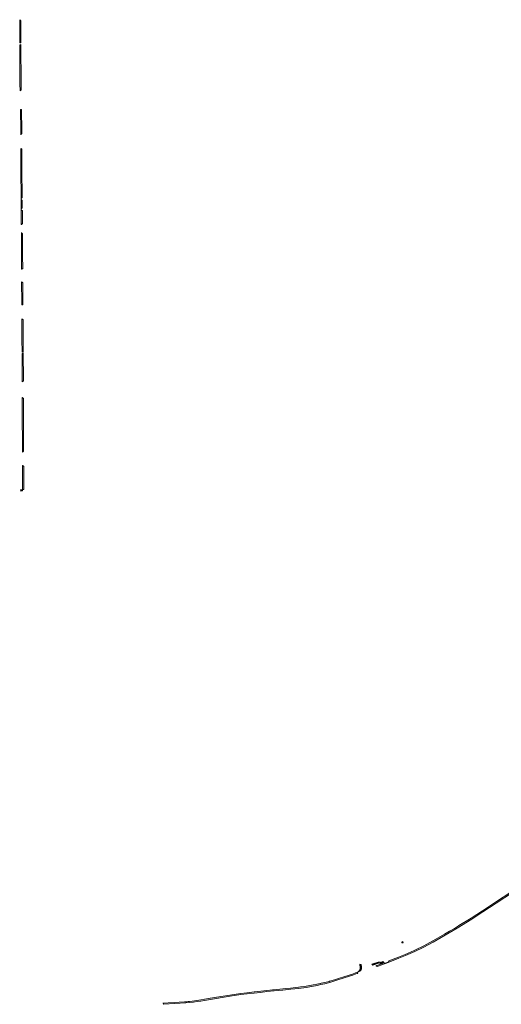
# Model space of a CAD drawing. Extents: x 98391 to 109703, y 464044 to 471306.
# Tile 18 of 31: x 103236 to 103647, y 468729 to 469570. Entities that reach past the tile are written whole.
import ezdxf

# ---------------------------------------------------------------- set-up
doc = ezdxf.new("R2010")
doc.units = 0
doc.layers.add('002 JA', color=3, linetype='Continuous', lineweight=20, true_color=0x00ff00)

msp = doc.modelspace()

# ---------------------------------------------------------------- hatches: boundary and pattern name
at = {"layer": '002 JA', "true_color": 0x00ff00}
for points in [[(103236.63, 469569.66), (103236.48, 469569.66), (103236.16, 469569.77), (103235.89, 469569.97), (103235.62, 469570.26), (103235.68, 469550.37), (103236.68, 469550.45), (103236.63, 469569.66)], [(103235.68, 469548.9), (103235.84, 469515.36), (103235.84, 469515.35), (103235.94, 469509.34), (103236.05, 469509.56), (103236.27, 469509.86), (103236.6, 469510.06), (103236.93, 469510.12), (103236.84, 469515.37), (103236.68, 469549), (103235.68, 469548.9)], [(103237.21, 469493.37), (103236.88, 469493.41), (103236.21, 469493.63), (103236.52, 469475.41), (103236.52, 469471.99), (103236.64, 469472.22), (103236.88, 469472.51), (103237.21, 469472.68), (103237.52, 469472.72), (103237.51, 469475.42), (103237.21, 469493.37)], [(103237.52, 469459.69), (103237.38, 469459.69), (103237.06, 469459.79), (103236.79, 469459.99), (103236.52, 469460.28), (103236.52, 469442.97), (103236.52, 469442.96), (103236.79, 469416.98), (103236.79, 469416.98), (103236.84, 469417.29), (103236.98, 469417.57), (103237.2, 469417.8), (103237.48, 469417.94), (103237.78, 469417.99), (103237.52, 469442.97), (103237.52, 469459.69)], [(103237.8, 469415.99), (103237.79, 469415.99), (103237.41, 469416.07), (103237.09, 469416.28), (103236.87, 469416.6), (103236.79, 469416.98), (103236.79, 469416.98), (103236.88, 469408.22), (103236.88, 469408.22), (103236.93, 469408.53), (103237.07, 469408.81), (103237.29, 469409.04), (103237.57, 469409.18), (103237.87, 469409.23), (103237.86, 469410.84), (103237.8, 469415.99)], [(103236.88, 469408.22), (103237.01, 469395.34), (103237.12, 469395.35), (103237.33, 469395.54), (103237.65, 469395.75), (103238, 469395.81), (103237.89, 469407.23), (103237.88, 469407.23), (103237.5, 469407.31), (103237.18, 469407.52), (103236.96, 469407.84), (103236.88, 469408.22), (103236.88, 469408.22)], [(103238.08, 469387.67), (103237.88, 469387.67), (103237.55, 469387.8), (103237.28, 469388.03), (103237.07, 469388.3), (103237.09, 469386.48), (103237.07, 469368.94), (103237.07, 469368.93), (103237.17, 469357.01), (103237.3, 469357.1), (103237.43, 469357.2), (103237.55, 469357.29), (103237.88, 469357.47), (103238.16, 469357.5), (103238.07, 469368.93), (103238.09, 469386.48), (103238.08, 469387.67)], [(103238.39, 469328.74), (103238.25, 469345.79), (103238.04, 469345.79), (103237.71, 469345.93), (103237.25, 469346.22), (103237.39, 469328.74), (103237.4, 469326.55), (103238.4, 469326.56), (103238.4, 469326.56), (103238.39, 469328.74)], [(103238.58, 469297.03), (103238.48, 469314.07), (103238.35, 469314.07), (103238.03, 469314.16), (103237.76, 469314.36), (103237.49, 469314.64), (103237.48, 469314.65), (103237.58, 469297.02), (103237.58, 469297.02), (103237.67, 469286.12), (103238.67, 469286.16), (103238.58, 469297.03)], [(103238.85, 469262.85), (103238.68, 469285.17), (103237.68, 469285.11), (103237.86, 469262.84), (103237.86, 469260.8), (103238.05, 469261.07), (103238.31, 469261.31), (103238.64, 469261.45), (103238.86, 469261.46), (103238.85, 469262.85)], [(103238.93, 469201.35), (103239.01, 469205.69), (103238.87, 469232.88), (103238.86, 469246.72), (103238.51, 469246.78), (103238.18, 469246.98), (103237.96, 469247.29), (103237.86, 469247.49), (103237.87, 469232.88), (103237.87, 469232.88), (103238.01, 469205.7), (103237.92, 469200.82), (103238.26, 469201.12), (103238.59, 469201.3), (103238.93, 469201.35)], [(103238.05, 469168.69), (103238.91, 469168.81), (103239.05, 469168.81), (103239.04, 469188.77), (103238.85, 469188.78), (103238.52, 469188.9), (103238.26, 469189.13), (103238.19, 469189.22), (103238.11, 469189.31), (103238.04, 469189.39), (103238.05, 469168.69)], [(103238.05, 469167.68), (103238.05, 469167.83), (103238.05, 469168.69), (103236.37, 469168.45), (103236.5, 469167.46), (103238.05, 469167.68)], [(103540.89, 468761.1), (103541.04, 468761.15), (103541.94, 468761.47), (103548.18, 468763.86), (103550.26, 468764.67), (103559.51, 468768.28), (103565.22, 468770.63), (103573, 468773.99), (103580.78, 468777.8), (103588.67, 468782.11), (103599.07, 468787.97), (103609.32, 468794.05), (103621.82, 468801.72), (103631.35, 468807.85), (103642.64, 468815.26), (103656.54, 468824.33), (103672.58, 468834.78), (103702.93, 468854.55), (103739.41, 468878.45), (103769.55, 468898.21), (103790.1, 468911.76), (103814.46, 468927.69), (103832.91, 468939.8), (103841.56, 468945.38), (103865.09, 468960.7), (103890.45, 468977.1), (103907.71, 468988.36), (103925.62, 468999.94), (103925.7, 469000), (103942.05, 469010.57), (103951.08, 469016.37), (103957.67, 469020.67), (103962.62, 469023.84), (103963.3, 469024.28), (103963.98, 469024.72), (103964.66, 469025.17), (103965.33, 469025.63), (103966, 469026.09), (103966.66, 469026.56), (103966.28, 469027.51), (103966.16, 469027.43), (103966.13, 469027.41), (103966.11, 469027.39), (103966.08, 469027.37), (103964.76, 469026.45), (103963.43, 469025.55), (103962.08, 469024.68), (103962.08, 469024.68), (103961.23, 469024.13), (103950.19, 469016.74), (103925.21, 469000), (103914.45, 468993.91), (103907.16, 468989.2), (103907.16, 468989.19), (103889.9, 468977.94), (103864.54, 468961.54), (103864.54, 468961.54), (103841.02, 468946.22), (103832.37, 468940.64), (103832.36, 468940.64), (103813.91, 468928.53), (103789.55, 468912.6), (103789.55, 468912.6), (103769.01, 468899.05), (103702.38, 468855.39), (103655.99, 468825.17), (103655.99, 468825.17), (103642.1, 468816.09), (103642.09, 468816.09), (103630.8, 468808.69), (103621.29, 468802.57), (103610.85, 468796.16), (103610.51, 468795.85), (103606.93, 468793.7), (103602.68, 468791.27), (103598.57, 468788.83), (103588.63, 468783.24), (103583.33, 468780.21), (103580.75, 468778.92), (103580.32, 468778.69), (103577.92, 468777.51), (103576.48, 468776.79), (103575.88, 468776.51), (103572.58, 468774.9), (103564.83, 468771.55), (103559.14, 468769.21), (103550.83, 468765.97), (103550.87, 468765.78), (103550.83, 468765.47), (103550.7, 468765.18), (103550.48, 468764.95), (103550.2, 468764.8), (103548.09, 468764.06), (103547.78, 468764.01), (103547.47, 468764.05), (103547.19, 468764.19), (103546.96, 468764.41), (103546.94, 468764.46), (103541.59, 468762.41), (103540.72, 468762.1), (103540.39, 468761.99), (103539.74, 468761.86), (103539.78, 468761.86), (103540.14, 468761.84), (103540.48, 468761.7), (103540.74, 468761.44), (103540.89, 468761.1)], [(103561.87, 468782.06), (103561.9, 468781.99), (103562.08, 468781.73), (103562.33, 468781.54), (103562.62, 468781.43), (103562.94, 468781.43), (103563.22, 468781.51), (103562.77, 468782.49), (103561.87, 468782.06)], [(103542.61, 468765.28), (103542.6, 468765.29), (103536.4, 468763.16), (103536.58, 468762.96), (103536.95, 468762.35), (103537.13, 468762.37), (103537.18, 468762.37), (103542.97, 468764.36), (103542.88, 468764.51), (103542.61, 468765.28)], [(103542.97, 468764.36), (103543.08, 468764.18), (103543.39, 468763.95), (103543.76, 468763.86), (103544.14, 468763.9), (103546.79, 468764.78), (103546.76, 468764.85), (103546.5, 468764.9), (103546.21, 468765.04), (103545.99, 468765.27), (103545.86, 468765.53), (103544.35, 468765.03), (103544.15, 468764.82), (103543.87, 468764.67), (103542.97, 468764.36)], [(103358.63, 468728.9), (103377.5, 468730.04), (103380.73, 468730.37), (103383.95, 468730.75), (103387.17, 468731.18), (103390.38, 468731.67), (103393.58, 468732.21), (103396.77, 468732.8), (103415.3, 468735.82), (103424.42, 468737.17), (103429.86, 468737.8), (103435.99, 468738.51), (103441.27, 468739.11), (103446.73, 468739.72), (103452.89, 468740.32), (103460.45, 468741.09), (103467.18, 468741.73), (103473.96, 468742.48), (103480.34, 468743.4), (103485.16, 468744.18), (103489.71, 468745), (103492.86, 468745.71), (103496.13, 468746.5), (103500.61, 468747.65), (103504.92, 468748.95), (103513.66, 468751.67), (103520.14, 468753.83), (103522.87, 468754.8), (103524.1, 468755.28), (103524.32, 468755.38), (103524.23, 468755.64), (103524.22, 468755.99), (103524.34, 468756.31), (103524.56, 468756.58), (103524.65, 468756.66), (103523.7, 468756.19), (103523.53, 468756.13), (103522.53, 468755.74), (103519.81, 468754.78), (103513.35, 468752.62), (103507.82, 468750.9), (103504.62, 468749.91), (103500.34, 468748.61), (103500.04, 468748.53), (103498.79, 468748.21), (103495.89, 468747.47), (103493.25, 468746.83), (103492.63, 468746.68), (103492.19, 468746.58), (103489.52, 468745.98), (103486.27, 468745.4), (103484.99, 468745.17), (103480.19, 468744.39), (103475.6, 468743.73), (103473.84, 468743.48), (103471.41, 468743.21), (103467.07, 468742.73), (103463.02, 468742.34), (103460.35, 468742.09), (103452.79, 468741.31), (103451.66, 468741.2), (103446.63, 468740.71), (103446.62, 468740.71), (103436.26, 468739.55), (103435.88, 468739.5), (103429.74, 468738.79), (103424.27, 468738.16), (103415.15, 468736.81), (103415.14, 468736.81), (103415.14, 468736.81), (103407.37, 468735.55), (103396.6, 468733.79), (103396.57, 468733.78), (103393.4, 468733.19), (103390.22, 468732.66), (103387.03, 468732.17), (103387.03, 468732.17), (103387.03, 468732.17), (103384.93, 468731.88), (103382.82, 468731.61), (103380.71, 468731.37), (103380.63, 468731.36), (103380.55, 468731.35), (103379.52, 468731.24), (103378.49, 468731.14), (103377.45, 468731.04), (103377.42, 468731.04), (103377.41, 468731.04), (103376.51, 468730.98), (103357.9, 468729.86), (103357.99, 468729.77), (103358.02, 468729.76), (103358.33, 468729.55), (103358.54, 468729.25), (103358.63, 468728.9)], [(103526.03, 468763.31), (103526.05, 468763.25), (103526.07, 468763.17), (103526.23, 468762.28), (103526.46, 468760.95), (103526.52, 468760), (103526.54, 468759.74), (103526.52, 468759.48), (103526.48, 468759.07), (103526.48, 468759.07), (103526.48, 468759.07), (103526.21, 468758.34), (103525.52, 468757.41), (103525.52, 468757.41), (103525.52, 468757.41), (103524.65, 468756.66), (103524.77, 468756.72), (103524.89, 468756.76), (103526.77, 468757.41), (103527.1, 468757.86), (103527.46, 468758.84), (103527.54, 468759.73), (103527.46, 468761.07), (103527.15, 468762.8), (103526.03, 468763.31)]]:
    msp.add_hatch(color=3, dxfattribs=at).paths.add_polyline_path(points)

# ---------------------------------------------------------------- linework, layer by layer
at = {"layer": '002 JA', "color": 54, "true_color": 0x00c000}
for points in [[(103236.63, 469569.66), (103236.48, 469569.66), (103236.16, 469569.77), (103235.89, 469569.97), (103235.62, 469570.26), (103235.68, 469550.37), (103236.68, 469550.45), (103236.63, 469569.66)], [(103235.68, 469548.9), (103235.84, 469515.36), (103235.84, 469515.35), (103235.94, 469509.34), (103236.05, 469509.56), (103236.27, 469509.86), (103236.6, 469510.06), (103236.93, 469510.12), (103236.84, 469515.37), (103236.68, 469549), (103235.68, 469548.9)], [(103237.21, 469493.37), (103236.88, 469493.41), (103236.21, 469493.63), (103236.52, 469475.41), (103236.52, 469471.99), (103236.64, 469472.22), (103236.88, 469472.51), (103237.21, 469472.68), (103237.52, 469472.72), (103237.51, 469475.42), (103237.21, 469493.37)], [(103237.52, 469459.69), (103237.38, 469459.69), (103237.06, 469459.79), (103236.79, 469459.99), (103236.52, 469460.28), (103236.52, 469442.97), (103236.52, 469442.96), (103236.79, 469416.98), (103236.79, 469416.98), (103236.84, 469417.29), (103236.98, 469417.57), (103237.2, 469417.8), (103237.48, 469417.94), (103237.78, 469417.99), (103237.52, 469442.97), (103237.52, 469459.69)], [(103237.8, 469415.99), (103237.79, 469415.99), (103237.41, 469416.07), (103237.09, 469416.28), (103236.87, 469416.6), (103236.79, 469416.98), (103236.79, 469416.98), (103236.88, 469408.22), (103236.88, 469408.22), (103236.93, 469408.53), (103237.07, 469408.81), (103237.29, 469409.04), (103237.57, 469409.18), (103237.87, 469409.23), (103237.86, 469410.84), (103237.8, 469415.99)], [(103236.88, 469408.22), (103237.01, 469395.34), (103237.12, 469395.35), (103237.33, 469395.54), (103237.65, 469395.75), (103238, 469395.81), (103237.89, 469407.23), (103237.88, 469407.23), (103237.5, 469407.31), (103237.18, 469407.52), (103236.96, 469407.84), (103236.88, 469408.22), (103236.88, 469408.22)], [(103238.08, 469387.67), (103237.88, 469387.67), (103237.55, 469387.8), (103237.28, 469388.03), (103237.07, 469388.3), (103237.09, 469386.48), (103237.07, 469368.94), (103237.07, 469368.93), (103237.17, 469357.01), (103237.3, 469357.1), (103237.43, 469357.2), (103237.55, 469357.29), (103237.88, 469357.47), (103238.16, 469357.5), (103238.07, 469368.93), (103238.09, 469386.48), (103238.08, 469387.67)], [(103238.39, 469328.74), (103238.25, 469345.79), (103238.04, 469345.79), (103237.71, 469345.93), (103237.25, 469346.22), (103237.39, 469328.74), (103237.4, 469326.55), (103238.4, 469326.56), (103238.4, 469326.56), (103238.39, 469328.74)], [(103238.58, 469297.03), (103238.48, 469314.07), (103238.35, 469314.07), (103238.03, 469314.16), (103237.76, 469314.36), (103237.49, 469314.64), (103237.48, 469314.65), (103237.58, 469297.02), (103237.58, 469297.02), (103237.67, 469286.12), (103238.67, 469286.16), (103238.58, 469297.03)], [(103238.85, 469262.85), (103238.68, 469285.17), (103237.68, 469285.11), (103237.86, 469262.84), (103237.86, 469260.8), (103238.05, 469261.07), (103238.31, 469261.31), (103238.64, 469261.45), (103238.86, 469261.46), (103238.85, 469262.85)], [(103238.93, 469201.35), (103239.01, 469205.69), (103238.87, 469232.88), (103238.86, 469246.72), (103238.51, 469246.78), (103238.18, 469246.98), (103237.96, 469247.29), (103237.86, 469247.49), (103237.87, 469232.88), (103237.87, 469232.88), (103238.01, 469205.7), (103237.92, 469200.82), (103238.26, 469201.12), (103238.59, 469201.3), (103238.93, 469201.35)], [(103238.05, 469168.69), (103238.91, 469168.81), (103239.05, 469168.81), (103239.04, 469188.77), (103238.85, 469188.78), (103238.52, 469188.9), (103238.26, 469189.13), (103238.19, 469189.22), (103238.11, 469189.31), (103238.04, 469189.39), (103238.05, 469168.69)], [(103238.05, 469167.68), (103238.05, 469167.83), (103238.05, 469168.69), (103236.37, 469168.45), (103236.5, 469167.46), (103238.05, 469167.68)], [(103561.87, 468782.06), (103561.9, 468781.99), (103562.08, 468781.73), (103562.33, 468781.54), (103562.62, 468781.43), (103562.94, 468781.43), (103563.22, 468781.51), (103562.77, 468782.49), (103561.87, 468782.06)], [(103542.61, 468765.28), (103542.6, 468765.29), (103536.4, 468763.16), (103536.58, 468762.96), (103536.95, 468762.35), (103537.13, 468762.37), (103537.18, 468762.37), (103542.97, 468764.36), (103542.88, 468764.51), (103542.61, 468765.28)], [(103542.97, 468764.36), (103543.08, 468764.18), (103543.39, 468763.95), (103543.76, 468763.86), (103544.14, 468763.9), (103546.79, 468764.78), (103546.76, 468764.85), (103546.5, 468764.9), (103546.21, 468765.04), (103545.99, 468765.27), (103545.86, 468765.53), (103544.35, 468765.03), (103544.15, 468764.82), (103543.87, 468764.67), (103542.97, 468764.36)], [(103358.63, 468728.9), (103377.5, 468730.04), (103380.73, 468730.37), (103383.95, 468730.75), (103387.17, 468731.18), (103390.38, 468731.67), (103393.58, 468732.21), (103396.77, 468732.8), (103415.3, 468735.82), (103424.42, 468737.17), (103429.86, 468737.8), (103435.99, 468738.51), (103441.27, 468739.11), (103446.73, 468739.72), (103452.89, 468740.32), (103460.45, 468741.09), (103467.18, 468741.73), (103473.96, 468742.48), (103480.34, 468743.4), (103485.16, 468744.18), (103489.71, 468745), (103492.86, 468745.71), (103496.13, 468746.5), (103500.61, 468747.65), (103504.92, 468748.95), (103513.66, 468751.67), (103520.14, 468753.83), (103522.87, 468754.8), (103524.1, 468755.28), (103524.32, 468755.38), (103524.23, 468755.64), (103524.22, 468755.99), (103524.34, 468756.31), (103524.56, 468756.58), (103524.65, 468756.66), (103523.7, 468756.19), (103523.53, 468756.13), (103522.53, 468755.74), (103519.81, 468754.78), (103513.35, 468752.62), (103507.82, 468750.9), (103504.62, 468749.91), (103500.34, 468748.61), (103500.04, 468748.53), (103498.79, 468748.21), (103495.89, 468747.47), (103493.25, 468746.83), (103492.63, 468746.68), (103492.19, 468746.58), (103489.52, 468745.98), (103486.27, 468745.4), (103484.99, 468745.17), (103480.19, 468744.39), (103475.6, 468743.73), (103473.84, 468743.48), (103471.41, 468743.21), (103467.07, 468742.73), (103463.02, 468742.34), (103460.35, 468742.09), (103452.79, 468741.31), (103451.66, 468741.2), (103446.63, 468740.71), (103446.62, 468740.71), (103436.26, 468739.55), (103435.88, 468739.5), (103429.74, 468738.79), (103424.27, 468738.16), (103415.15, 468736.81), (103415.14, 468736.81), (103415.14, 468736.81), (103407.37, 468735.55), (103396.6, 468733.79), (103396.57, 468733.78), (103393.4, 468733.19), (103390.22, 468732.66), (103387.03, 468732.17), (103387.03, 468732.17), (103387.03, 468732.17), (103384.93, 468731.88), (103382.82, 468731.61), (103380.71, 468731.37), (103380.63, 468731.36), (103380.55, 468731.35), (103379.52, 468731.24), (103378.49, 468731.14), (103377.45, 468731.04), (103377.42, 468731.04), (103377.41, 468731.04), (103376.51, 468730.98), (103357.9, 468729.86), (103357.99, 468729.77), (103358.02, 468729.76), (103358.33, 468729.55), (103358.54, 468729.25), (103358.63, 468728.9)], [(103526.03, 468763.31), (103526.05, 468763.25), (103526.07, 468763.17), (103526.23, 468762.28), (103526.46, 468760.95), (103526.52, 468760), (103526.54, 468759.74), (103526.52, 468759.48), (103526.48, 468759.07), (103526.48, 468759.07), (103526.48, 468759.07), (103526.21, 468758.34), (103525.52, 468757.41), (103525.52, 468757.41), (103525.52, 468757.41), (103524.65, 468756.66), (103524.77, 468756.72), (103524.89, 468756.76), (103526.77, 468757.41), (103527.1, 468757.86), (103527.46, 468758.84), (103527.54, 468759.73), (103527.46, 468761.07), (103527.15, 468762.8), (103526.03, 468763.31)]]:
    msp.add_lwpolyline(points, close=True, dxfattribs=at)
msp.add_lwpolyline([(103655.99, 468825.17), (103642.1, 468816.09), (103642.09, 468816.09), (103630.8, 468808.69), (103621.29, 468802.57), (103610.85, 468796.16), (103610.51, 468795.85), (103606.93, 468793.7), (103602.68, 468791.27), (103598.57, 468788.83), (103588.63, 468783.24), (103583.33, 468780.21), (103580.75, 468778.92), (103580.32, 468778.69), (103577.92, 468777.51), (103576.48, 468776.79), (103575.88, 468776.51), (103572.58, 468774.9), (103564.83, 468771.55), (103559.14, 468769.21), (103550.83, 468765.97), (103550.87, 468765.78), (103550.83, 468765.47), (103550.7, 468765.18), (103550.48, 468764.95), (103550.2, 468764.8), (103548.09, 468764.06), (103547.78, 468764.01), (103547.47, 468764.05), (103547.19, 468764.19), (103546.96, 468764.41), (103546.94, 468764.46), (103541.59, 468762.41), (103540.72, 468762.1), (103540.39, 468761.99), (103539.74, 468761.86), (103539.78, 468761.86), (103540.14, 468761.84), (103540.48, 468761.7), (103540.74, 468761.44), (103540.89, 468761.1), (103540.89, 468761.1), (103541.04, 468761.15), (103541.94, 468761.47), (103548.18, 468763.86), (103550.26, 468764.67), (103559.51, 468768.28), (103565.22, 468770.63), (103573, 468773.99), (103580.78, 468777.8), (103588.67, 468782.11), (103599.07, 468787.97), (103609.32, 468794.05), (103621.82, 468801.72), (103631.35, 468807.85), (103642.64, 468815.26), (103656.54, 468824.33)], dxfattribs=at)

doc.saveas('drawing.dxf')
